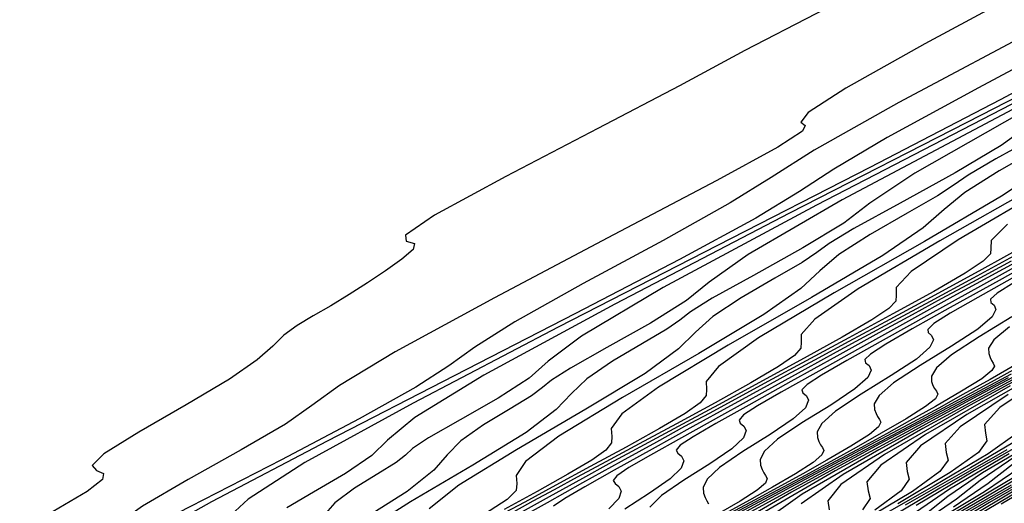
# Model space of a CAD drawing. Extents: x 3249832 to 3255657, y 13789405 to 13793316.
# Tile 194 of 256: x 3254632 to 3254653, y 13790564 to 13790574. Entities that reach past the tile are written whole.
import ezdxf

# ---------------------------------------------------------------- set-up
doc = ezdxf.new("R2010")
doc.units = 0
doc.header["$LTSCALE"] = 100
doc.header["$MEASUREMENT"] = 0
for name, color, linetype in [('GRATIO_CON', 10, 'CONTINUOUS'), ('GRATIO_ICON', 7, 'CONTINUOUS'), ('TARGETS_EAST', 7, 'CONTINUOUS')]:
    doc.layers.add(name, color=color, linetype=linetype)

# ---------------------------------------------------------------- blocks, each defined once
blk = doc.blocks.new('Gratio_032316_contours')
at = {"layer": 'GRATIO_CON', "color": 1, "linetype": 'Continuous', "flags": 128}
for points in [[(3254650.571, 13790575.342), (3254647.573, 13790573.784), (3254646.19, 13790573.038), (3254644.462, 13790572.135), (3254642.517, 13790571.121), (3254641.006, 13790570.297), (3254640.394, 13790569.879), (3254640.406, 13790569.748), (3254640.581, 13790569.701), (3254640.552, 13790569.575), (3254640.318, 13790569.368), (3254639.972, 13790569.121), (3254639.591, 13790568.866), (3254639.201, 13790568.617), (3254638.814, 13790568.383), (3254638.442, 13790568.168), (3254638.105, 13790567.963), (3254637.823, 13790567.756), (3254637.584, 13790567.528), (3254637.255, 13790567.235), (3254636.671, 13790566.825), (3254635.752, 13790566.281), (3254634.753, 13790565.708), (3254634.012, 13790565.249), (3254633.769, 13790565), (3254633.857, 13790564.897), (3254634.008, 13790564.83), (3254633.983, 13790564.702), (3254633.659, 13790564.452), (3254632.941, 13790564.028)], [(3254653.451, 13790575.05), (3254651.38, 13790573.924), (3254649.707, 13790572.987), (3254648.908, 13790572.47), (3254648.756, 13790572.269), (3254648.845, 13790572.199), (3254648.787, 13790572.078), (3254648.265, 13790571.741), (3254646.975, 13790571.033), (3254644.791, 13790569.88), (3254642.278, 13790568.552), (3254640.172, 13790567.405), (3254638.998, 13790566.695), (3254638.411, 13790566.27), (3254637.854, 13790565.877), (3254636.917, 13790565.33), (3254635.796, 13790564.703), (3254634.832, 13790564.14), (3254634.264, 13790563.738), (3254633.896, 13790563.423), (3254633.43, 13790563.077), (3254632.633, 13790562.608), (3254631.545, 13790562.028)], [(3254654.006, 13790574.377), (3254650.831, 13790572.686), (3254649.039, 13790571.672), (3254648.127, 13790571.095), (3254647.263, 13790570.558), (3254645.842, 13790569.766), (3254644.153, 13790568.85), (3254642.708, 13790568.043), (3254641.859, 13790567.506), (3254641.313, 13790567.111), (3254640.615, 13790566.656), (3254639.412, 13790565.985), (3254637.769, 13790565.122), (3254635.849, 13790564.135), (3254633.842, 13790563.102), (3254632.022, 13790562.134)], [(3254654.767, 13790574.203), (3254652.51, 13790572.997), (3254650.583, 13790571.946), (3254649.455, 13790571.274), (3254648.73, 13790570.8), (3254647.8, 13790570.236), (3254646.192, 13790569.363), (3254643.992, 13790568.216), (3254641.422, 13790566.896), (3254638.734, 13790565.514), (3254636.288, 13790564.228), (3254634.474, 13790563.206), (3254633.544, 13790562.562), (3254633.205, 13790562.19), (3254633.027, 13790561.928), (3254632.68, 13790561.651), (3254632.24, 13790561.375), (3254631.882, 13790561.152)], [(3254656.438, 13790574.405), (3254652.567, 13790572.418), (3254648.516, 13790570.339), (3254644.819, 13790568.415), (3254642.053, 13790566.914), (3254640.592, 13790566.013), (3254640.01, 13790565.534), (3254639.682, 13790565.21), (3254639.127, 13790564.833), (3254638.446, 13790564.435), (3254637.881, 13790564.107)], [(3254653.407, 13790572.751), (3254649.085, 13790570.509), (3254645.843, 13790568.768), (3254644.115, 13790567.739), (3254643.412, 13790567.206), (3254643.009, 13790566.851), (3254642.351, 13790566.424), (3254641.548, 13790565.965), (3254640.881, 13790565.584), (3254640.542, 13790565.357), (3254640.391, 13790565.218), (3254640.199, 13790565.065), (3254639.807, 13790564.823), (3254639.316, 13790564.52), (3254638.897, 13790564.211), (3254638.65, 13790563.927)], [(3254653.351, 13790572.602), (3254649.632, 13790570.622), (3254647.639, 13790569.464), (3254646.814, 13790568.878), (3254646.337, 13790568.492), (3254645.574, 13790568.015), (3254644.651, 13790567.495), (3254643.88, 13790567.062), (3254643.48, 13790566.805), (3254643.292, 13790566.649), (3254643.06, 13790566.477), (3254642.605, 13790566.203), (3254642.043, 13790565.863), (3254641.562, 13790565.524), (3254641.276, 13790565.225), (3254640.99, 13790564.899), (3254640.43, 13790564.448), (3254639.432, 13790563.82)], [(3254653.422, 13790572.476), (3254651.163, 13790571.19), (3254650.217, 13790570.551), (3254649.664, 13790570.133), (3254648.798, 13790569.606), (3254647.754, 13790569.025), (3254646.88, 13790568.54), (3254646.419, 13790568.253), (3254646.193, 13790568.08), (3254645.922, 13790567.889), (3254645.404, 13790567.583), (3254644.769, 13790567.206), (3254644.227, 13790566.838), (3254643.903, 13790566.524), (3254643.577, 13790566.183), (3254642.944, 13790565.698), (3254641.819, 13790565.005), (3254640.502, 13790564.228), (3254639.41, 13790563.541)], [(3254653.959, 13790572.085), (3254652.879, 13790571.495), (3254652.295, 13790571.148), (3254651.996, 13790570.941), (3254651.644, 13790570.712), (3254651.002, 13790570.343), (3254650.222, 13790569.892), (3254649.558, 13790569.465), (3254649.156, 13790569.121), (3254648.752, 13790568.75), (3254647.973, 13790568.198), (3254646.595, 13790567.374), (3254644.98, 13790566.44), (3254643.634, 13790565.62), (3254642.933, 13790565.087), (3254642.731, 13790564.787), (3254642.749, 13790564.616), (3254642.736, 13790564.474), (3254642.547, 13790564.281), (3254642.067, 13790563.967)], [(3254653.801, 13790571.722), (3254652.949, 13790571.235), (3254652.223, 13790570.778), (3254651.783, 13790570.42), (3254651.339, 13790570.034), (3254650.487, 13790569.448), (3254648.983, 13790568.559), (3254647.219, 13790567.546), (3254645.745, 13790566.66), (3254644.972, 13790566.091), (3254644.742, 13790565.782), (3254644.754, 13790565.614), (3254644.75, 13790565.48), (3254644.63, 13790565.327), (3254644.334, 13790565.114), (3254643.828, 13790564.813), (3254643.179, 13790564.451), (3254642.479, 13790564.07)], [(3254653.927, 13790571.318), (3254653.002, 13790570.698), (3254651.371, 13790569.743), (3254649.458, 13790568.652), (3254647.857, 13790567.7), (3254647.011, 13790567.096), (3254646.752, 13790566.777), (3254646.759, 13790566.611), (3254646.754, 13790566.481), (3254646.626, 13790566.327), (3254646.308, 13790566.103), (3254645.763, 13790565.781), (3254645.06, 13790565.391), (3254644.301, 13790564.978), (3254643.572, 13790564.583), (3254642.914, 13790564.227), (3254642.356, 13790563.925)], [(3254653.759, 13790570.928), (3254651.697, 13790569.758), (3254649.969, 13790568.739), (3254649.05, 13790568.101), (3254648.763, 13790567.772), (3254648.765, 13790567.609), (3254648.757, 13790567.482), (3254648.622, 13790567.326), (3254648.283, 13790567.093), (3254647.697, 13790566.749), (3254646.941, 13790566.33), (3254646.123, 13790565.885), (3254645.338, 13790565.46), (3254644.629, 13790565.077), (3254644.027, 13790564.751), (3254643.54, 13790564.488), (3254643.088, 13790564.243), (3254642.569, 13790563.958)], [(3254653.128, 13790570.111), (3254652.784, 13790569.762), (3254652.775, 13790569.604), (3254652.765, 13790569.483), (3254652.614, 13790569.324), (3254652.233, 13790569.071), (3254651.566, 13790568.686), (3254650.702, 13790568.209), (3254649.767, 13790567.701), (3254648.869, 13790567.214), (3254648.058, 13790566.776), (3254647.37, 13790566.404), (3254646.813, 13790566.103), (3254646.296, 13790565.823), (3254645.702, 13790565.497), (3254644.954, 13790565.083), (3254644.14, 13790564.63), (3254643.388, 13790564.211), (3254642.803, 13790563.883)], [(3254653.5, 13790569.654), (3254652.583, 13790569.148), (3254651.589, 13790568.608), (3254650.635, 13790568.092), (3254649.773, 13790567.625), (3254649.042, 13790567.23), (3254648.45, 13790566.911), (3254647.901, 13790566.612), (3254647.269, 13790566.266), (3254646.474, 13790565.826), (3254645.609, 13790565.345), (3254644.809, 13790564.9), (3254644.188, 13790564.551), (3254643.762, 13790564.302), (3254643.524, 13790564.138)], [(3254653.411, 13790569.516), (3254652.4, 13790568.969), (3254651.488, 13790568.475), (3254650.713, 13790568.056), (3254650.086, 13790567.718), (3254649.505, 13790567.402), (3254648.836, 13790567.035), (3254647.994, 13790566.569), (3254647.077, 13790566.06), (3254646.231, 13790565.588), (3254645.572, 13790565.219), (3254645.12, 13790564.955), (3254644.864, 13790564.783), (3254644.787, 13790564.683), (3254644.825, 13790564.621), (3254644.906, 13790564.557), (3254644.906, 13790564.557), (3254644.957, 13790564.457), (3254644.908, 13790564.303), (3254644.692, 13790564.082)], [(3254653.203, 13790569.325), (3254652.384, 13790568.882), (3254651.723, 13790568.525), (3254651.109, 13790568.192), (3254650.402, 13790567.805), (3254649.514, 13790567.313), (3254648.546, 13790566.775), (3254647.652, 13790566.277), (3254646.957, 13790565.887), (3254646.478, 13790565.609), (3254646.205, 13790565.427), (3254646.117, 13790565.322), (3254646.15, 13790565.259), (3254646.229, 13790565.197), (3254646.229, 13790565.197), (3254646.278, 13790565.098), (3254646.224, 13790564.943), (3254645.993, 13790564.716), (3254645.553, 13790564.413), (3254645.029, 13790564.079)], [(3254653.536, 13790569.343), (3254652.553, 13790568.799), (3254651.483, 13790568.205), (3254650.495, 13790567.654), (3254649.726, 13790567.223), (3254649.194, 13790566.915), (3254648.886, 13790566.715), (3254648.777, 13790566.601), (3254648.8, 13790566.536), (3254648.874, 13790566.475), (3254648.874, 13790566.475), (3254648.919, 13790566.38), (3254648.854, 13790566.224), (3254648.596, 13790565.985), (3254648.109, 13790565.658), (3254647.528, 13790565.294), (3254647.037, 13790564.961), (3254646.771, 13790564.711), (3254646.687, 13790564.536), (3254646.697, 13790564.414), (3254646.728, 13790564.323), (3254646.764, 13790564.252), (3254646.804, 13790564.191)], [(3254654.073, 13790569.543), (3254652.952, 13790568.919), (3254651.916, 13790568.342), (3254651.11, 13790567.891), (3254650.552, 13790567.569), (3254650.226, 13790567.359), (3254650.107, 13790567.241), (3254650.125, 13790567.174), (3254650.197, 13790567.114), (3254650.197, 13790567.114), (3254650.24, 13790567.02), (3254650.169, 13790566.864), (3254649.898, 13790566.62), (3254649.386, 13790566.28), (3254648.778, 13790565.901), (3254648.263, 13790565.556), (3254647.983, 13790565.3), (3254647.894, 13790565.125), (3254647.903, 13790565.005), (3254647.934, 13790564.916), (3254647.969, 13790564.846), (3254648.009, 13790564.786), (3254648.04, 13790564.723), (3254648.004, 13790564.629), (3254647.828, 13790564.475), (3254647.47, 13790564.245), (3254647.006, 13790563.974)], [(3254653.337, 13790569.031), (3254652.495, 13790568.559), (3254651.91, 13790568.222), (3254651.566, 13790568.003), (3254651.438, 13790567.88), (3254651.45, 13790567.813), (3254651.52, 13790567.754), (3254651.52, 13790567.754), (3254651.561, 13790567.661), (3254651.484, 13790567.504), (3254651.2, 13790567.254), (3254650.664, 13790566.903), (3254650.028, 13790566.509), (3254649.489, 13790566.151), (3254649.196, 13790565.89), (3254649.102, 13790565.714), (3254649.11, 13790565.596), (3254649.139, 13790565.509), (3254649.174, 13790565.44), (3254649.213, 13790565.381), (3254649.243, 13790565.319), (3254649.202, 13790565.224), (3254649.016, 13790565.066), (3254648.641, 13790564.826), (3254648.156, 13790564.543), (3254647.669, 13790564.269), (3254647.234, 13790564.027)], [(3254653.268, 13790568.876), (3254652.907, 13790568.647), (3254652.768, 13790568.52), (3254652.775, 13790568.451), (3254652.843, 13790568.393), (3254652.843, 13790568.393), (3254652.882, 13790568.302), (3254652.8, 13790568.144), (3254652.501, 13790567.889), (3254651.942, 13790567.525), (3254651.278, 13790567.116), (3254650.715, 13790566.747), (3254650.409, 13790566.48), (3254650.309, 13790566.304), (3254650.316, 13790566.187), (3254650.345, 13790566.101), (3254650.379, 13790566.034), (3254650.417, 13790565.976), (3254650.446, 13790565.915), (3254650.401, 13790565.819), (3254650.205, 13790565.656), (3254649.813, 13790565.408), (3254649.306, 13790565.113), (3254648.798, 13790564.827), (3254648.344, 13790564.574), (3254647.773, 13790564.263), (3254646.853, 13790563.772)], [(3254653.167, 13790567.937), (3254652.834, 13790567.659), (3254652.724, 13790567.482), (3254652.728, 13790567.369), (3254652.756, 13790567.286), (3254652.789, 13790567.222), (3254652.825, 13790567.167), (3254652.852, 13790567.106), (3254652.798, 13790567.009), (3254652.583, 13790566.837), (3254652.156, 13790566.57), (3254651.606, 13790566.252), (3254651.055, 13790565.942), (3254650.564, 13790565.669), (3254649.945, 13790565.332), (3254648.949, 13790564.8), (3254647.445, 13790563.999)], [(3254653.327, 13790567.151), (3254652.756, 13790566.821), (3254652.184, 13790566.5), (3254651.674, 13790566.216), (3254651.032, 13790565.866), (3254649.997, 13790565.314), (3254648.435, 13790564.482), (3254646.707, 13790563.536)], [(3254653.313, 13790567.057), (3254652.784, 13790566.763), (3254652.118, 13790566.401), (3254651.045, 13790565.828), (3254649.425, 13790564.965), (3254647.632, 13790563.986)], [(3254653.204, 13790566.935), (3254652.093, 13790566.341), (3254650.415, 13790565.449), (3254648.558, 13790564.435), (3254647.038, 13790563.546)], [(3254654.189, 13790567.369), (3254652.396, 13790566.415), (3254650.408, 13790565.334), (3254648.781, 13790564.39), (3254647.922, 13790563.781)], [(3254653.386, 13790566.898), (3254651.334, 13790565.784), (3254649.652, 13790564.812), (3254648.762, 13790564.189)], [(3254654.376, 13790567.382), (3254652.259, 13790566.233), (3254650.523, 13790565.234), (3254649.603, 13790564.597), (3254649.323, 13790564.252), (3254649.355, 13790564.061)], [(3254653.185, 13790566.683), (3254651.395, 13790565.657), (3254650.444, 13790565.005), (3254650.151, 13790564.656), (3254650.181, 13790564.466), (3254650.22, 13790564.301), (3254650.06, 13790564.062)], [(3254653.138, 13790566.501), (3254652.125, 13790565.821), (3254651.808, 13790565.464), (3254651.832, 13790565.277), (3254651.868, 13790565.115), (3254651.694, 13790564.872), (3254651.117, 13790564.453), (3254650.039, 13790563.809)], [(3254654.009, 13790566.923), (3254652.966, 13790566.228), (3254652.637, 13790565.868), (3254652.658, 13790565.683), (3254652.692, 13790565.522), (3254652.512, 13790565.278), (3254651.916, 13790564.851), (3254650.808, 13790564.19)], [(3254653.329, 13790565.683), (3254652.716, 13790565.248), (3254651.577, 13790564.571), (3254650.228, 13790563.797)], [(3254653.515, 13790565.645), (3254652.346, 13790564.953), (3254650.961, 13790564.159)], [(3254653.883, 13790565.715), (3254652.427, 13790564.884), (3254651.196, 13790564.154)], [(3254653.159, 13790565.246), (3254651.898, 13790564.501), (3254651.179, 13790564.007)], [(3254653.892, 13790565.608), (3254652.6, 13790564.847), (3254651.863, 13790564.345), (3254651.375, 13790563.957)], [(3254653.303, 13790565.194), (3254652.547, 13790564.682), (3254652.046, 13790564.289), (3254651.329, 13790563.793)], [(3254653.389, 13790564.954), (3254652.637, 13790564.441), (3254651.332, 13790563.661)], [(3254653.292, 13790564.764), (3254651.957, 13790563.97)], [(3254653.946, 13790565.088), (3254652.582, 13790564.278), (3254650.973, 13790563.347)], [(3254653.207, 13790564.586), (3254651.564, 13790563.637)], [(3254654.457, 13790565.203), (3254652.746, 13790564.217), (3254651.308, 13790563.359)], [(3254653.337, 13790564.506), (3254651.87, 13790563.633)], [(3254653.928, 13790564.796), (3254652.432, 13790563.908)], [(3254654.519, 13790565.086), (3254652.994, 13790564.182)]]:
    blk.add_lwpolyline(points, dxfattribs=at)
at = {"layer": 'GRATIO_ICON', "color": 7, "linetype": 'Continuous', "flags": 128}
for points in [[(3254654.984, 13790573.816), (3254652.971, 13790572.741), (3254650.215, 13790571.311), (3254646.994, 13790569.657), (3254643.625, 13790567.927), (3254640.554, 13790566.321), (3254638.264, 13790565.06), (3254637.068, 13790564.287), (3254636.608, 13790563.862), (3254636.355, 13790563.569), (3254635.904, 13790563.242), (3254635.343, 13790562.905), (3254634.881, 13790562.629), (3254634.666, 13790562.462), (3254634.588, 13790562.357), (3254634.476, 13790562.242), (3254634.209, 13790562.064), (3254633.863, 13790561.835), (3254633.566, 13790561.584), (3254633.396, 13790561.33), (3254633.228, 13790561.047), (3254632.887, 13790560.698), (3254632.268, 13790560.266), (3254631.546, 13790559.804)], [(3254653.619, 13790572.223), (3254652.992, 13790571.773), (3254652.021, 13790571.197), (3254650.857, 13790570.555), (3254649.879, 13790570.017), (3254649.357, 13790569.701), (3254649.095, 13790569.511), (3254648.783, 13790569.3), (3254648.203, 13790568.963), (3254647.496, 13790568.549), (3254646.892, 13790568.151), (3254646.53, 13790567.823), (3254646.165, 13790567.467), (3254645.459, 13790566.948), (3254644.207, 13790566.189), (3254642.741, 13790565.334), (3254641.522, 13790564.581), (3254640.894, 13790564.082)], [(3254653.936, 13790570.864), (3254652.08, 13790569.779), (3254651.089, 13790569.106), (3254650.774, 13790568.767), (3254650.77, 13790568.606), (3254650.761, 13790568.482), (3254650.618, 13790568.325), (3254650.258, 13790568.082), (3254649.631, 13790567.718), (3254648.822, 13790567.269), (3254647.945, 13790566.793), (3254647.103, 13790566.337), (3254646.344, 13790565.926), (3254645.699, 13790565.578), (3254645.177, 13790565.296), (3254644.692, 13790565.033), (3254644.136, 13790564.728), (3254643.435, 13790564.34), (3254642.672, 13790563.915)], [(3254653.359, 13790569.333), (3254652.713, 13790568.982), (3254651.969, 13790568.574), (3254651.033, 13790568.056), (3254650.015, 13790567.49), (3254649.073, 13790566.965), (3254648.341, 13790566.555), (3254647.836, 13790566.262), (3254647.545, 13790566.071), (3254647.447, 13790565.962), (3254647.475, 13790565.898), (3254647.551, 13790565.836), (3254647.551, 13790565.836), (3254647.599, 13790565.739), (3254647.539, 13790565.584), (3254647.295, 13790565.351), (3254646.831, 13790565.036), (3254646.279, 13790564.686), (3254645.811, 13790564.365), (3254645.558, 13790564.121)], [(3254653.219, 13790568.147), (3254652.528, 13790567.724), (3254651.941, 13790567.342), (3254651.621, 13790567.069), (3254651.516, 13790566.893), (3254651.522, 13790566.778), (3254651.55, 13790566.694), (3254651.584, 13790566.628), (3254651.621, 13790566.572), (3254651.649, 13790566.51), (3254651.6, 13790566.414), (3254651.394, 13790566.247), (3254650.984, 13790565.989), (3254650.456, 13790565.682), (3254649.927, 13790565.384), (3254649.454, 13790565.122), (3254648.859, 13790564.798), (3254647.901, 13790564.286), (3254646.455, 13790563.516)], [(3254653.141, 13790566.855), (3254651.405, 13790565.932), (3254649.483, 13790564.885), (3254647.909, 13790563.968)], [(3254654.11, 13790567.132), (3254652.266, 13790566.079), (3254651.284, 13790565.413), (3254650.98, 13790565.06), (3254651.007, 13790564.872), (3254651.044, 13790564.708), (3254650.877, 13790564.467), (3254650.317, 13790564.056)], [(3254653.115, 13790565.334), (3254651.694, 13790564.521), (3254650.494, 13790563.808)], [(3254653.231, 13790565.02), (3254652.717, 13790564.621), (3254651.983, 13790564.117)], [(3254653.832, 13790564.894), (3254652.155, 13790563.927)]]:
    blk.add_lwpolyline(points, dxfattribs=at)

msp = doc.modelspace()

# ---------------------------------------------------------------- block references
at = {"layer": 'TARGETS_EAST'}
msp.add_blockref('Gratio_032316_contours', (0, 0), dxfattribs=at)

doc.saveas('drawing.dxf')
